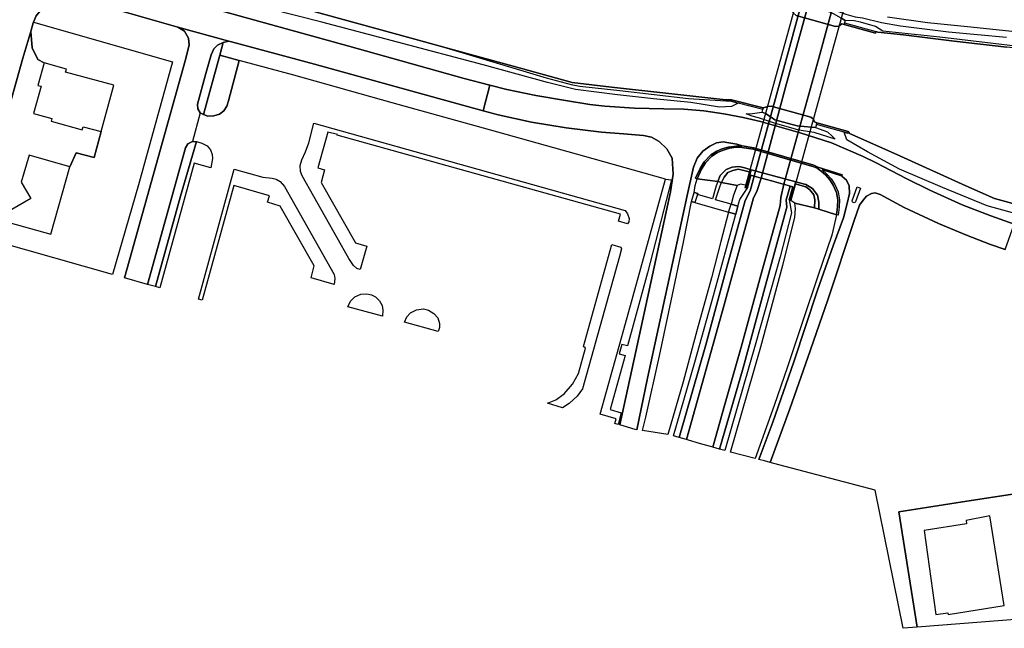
# Model space of a CAD drawing. Extents: x -26035517 to 31750492, y -9237385 to 8160032.
# Tile 48 of 256: x -22175212 to -21887083, y 2217957 to 2395945. Entities that reach past the tile are written whole.
import ezdxf

# ---------------------------------------------------------------- set-up
doc = ezdxf.new("R2010")
doc.units = 0
doc.layers.add('T-25', color=7, linetype='CONTINUOUS')

msp = doc.modelspace()

# ---------------------------------------------------------------- linework, layer by layer
at = {"layer": 'T-25', "color": 9}
for points in [[(-22178530, 2473763, 6390), (-22148315, 2465063, 6403), (-22120718, 2457709, 6423), (-22091668, 2449724, 6343), (-22071846, 2444274, 6400), (-22050855, 2438670, 6403), (-22029875, 2432790, 6417), (-22011311, 2427438, 6503), (-22003101, 2424511, 6457), (-21990086, 2418636, 6467), (-21976728, 2412965, 6543), (-21965457, 2407772, 6513), (-21955975, 2403566, 6313), (-21952217, 2402691, 6368), (-21947701, 2401493, 6290), (-21944470, 2401052, 6381), (-21940146, 2400009, 6215), (-21933421, 2397605, 6409), (-21930723, 2396753, 6392), (-21928582, 2396445, 6412), (-21923045, 2395132, 6557), (-21917492, 2394131, 6433), (-21903452, 2392433, 6417), (-21886414, 2390801, 6487)], [(-22345520, 2468806, 5273), (-22313462, 2459960, 5457), (-22272355, 2448687, 5450), (-22233859, 2437986, 5450), (-22197223, 2428034, 5450), (-22169501, 2420375, 5447), (-22139223, 2412013, 5447), (-22107995, 2403490, 5447), (-22090478, 2398687, 5460), (-22056761, 2389455, 5430), (-22050364, 2387695, 5431), (-22030812, 2382314, 5433), (-22013533, 2377560, 5450), (-22002000, 2376216, 5457)], [(-22003987, 2370633, 6540), (-22008331, 2371175, 6540), (-22015504, 2372283, 6543), (-22024205, 2373771, 6553), (-22032645, 2375524, 6540), (-22037625, 2376826, 6508), (-22045148, 2378792, 6460), (-22078942, 2388252, 6497), (-22120154, 2399660, 6473), (-22157438, 2410120, 6390), (-22190437, 2419115, 6393), (-22220853, 2427207, 6380), (-22259888, 2438072, 6443), (-22297613, 2448402, 6400), (-22343063, 2460786, 6500)], [(-21928996, 2417553, 12580), (-21949564, 2343082, 12663), (-21949638, 2343102, 12663), (-21950057, 2343218, 12663), (-21950057, 2343218, 12663), (-21948992, 2347076, 12693), (-21949748, 2347285, 12676), (-21951610, 2347799, 12633), (-21951780, 2347846, 12587), (-21955174, 2348784, 12687), (-21958150, 2349606, 12607), (-21958271, 2349640, 12633), (-21960303, 2350201, 12717), (-21961274, 2350469, 12677), (-21962340, 2346610, 12677), (-21962591, 2346680, 12677), (-21962884, 2346761, 12677), (-21962684, 2347484, 12677), (-21942388, 2420973, 12677)], [(-22190437, 2419115, 6393), (-22157438, 2410120, 6390), (-22120154, 2399660, 6473), (-22078942, 2388252, 6497), (-22045148, 2378792, 6460), (-22037625, 2376826, 6508), (-22039564, 2369313, 6480), (-22054372, 2373357, 6470), (-22088982, 2382990, 6533), (-22113279, 2389510, 6457), (-22114022, 2389711, 6457), (-22128935, 2393752, 6447), (-22144654, 2398210, 6363), (-22158254, 2401958, 6380), (-22161216, 2402286, 6380), (-22163967, 2401934, 6373), (-22166371, 2400913, 6393), (-22168616, 2399211, 6417), (-22170430, 2397083, 6417), (-22171161, 2395225, 6417), (-22171243, 2395016, 6417), (-22171973, 2392511, 6424), (-22174245, 2384715, 6447), (-22181828, 2358132, 6400)], [(-22090478, 2398687, 5460), (-22056761, 2389455, 5430), (-22050364, 2387695, 5431), (-22050364, 2387695, 5431), (-22021154, 2378914, 5593), (-22013882, 2376986, 5623), (-22011276, 2376503, 5560), (-21999580, 2375236, 5690), (-21979527, 2372906, 5747), (-21966989, 2372103, 6118), (-21964934, 2371552, 6114), (-21966961, 2370529, 6357), (-21970403, 2370388, 6457), (-21978793, 2371683, 6387), (-21989733, 2372785, 6240), (-22000230, 2373981, 6267), (-22012595, 2375529, 6267), (-22020751, 2377548, 6373), (-22039563, 2382732, 6303), (-22064620, 2389407, 6357), (-22086758, 2395223, 6310), (-22117269, 2402999, 6317)], [(-22188994, 2333010, 6423), (-22188608, 2334363, 6422), (-22187048, 2339832, 6417), (-22181828, 2358132, 6400), (-22174245, 2384715, 6447), (-22171973, 2392511, 6424), (-22171243, 2395016, 6417), (-22171161, 2395225, 6417), (-22170430, 2397083, 6417), (-22168616, 2399211, 6417), (-22166371, 2400913, 6393), (-22163967, 2401934, 6373), (-22161216, 2402286, 6380), (-22158254, 2401958, 6380), (-22144654, 2398210, 6363), (-22128935, 2393752, 6447), (-22126987, 2392559, 6463), (-22125805, 2390549, 6463), (-22125641, 2388539, 6460), (-22126831, 2383889, 6467), (-22134684, 2355683, 6430), (-22144515, 2320433, 6403)], [(-21864951, 2336851, 5340), (-21889942, 2343659, 5323), (-21898324, 2347391, 5307), (-21918506, 2356534, 5287), (-21932347, 2362640, 5287), (-21932754, 2363206, 6143), (-21941916, 2365806, 6128), (-21942625, 2366029, 6121), (-21942892, 2366879, 6123), (-21943670, 2367421, 6122), (-21955283, 2370681, 6118), (-21956291, 2370574, 6128), (-21957659, 2370127, 6150), (-21966887, 2372534, 5723), (-21968597, 2372548, 5590), (-21974708, 2373232, 5547), (-21986093, 2374504, 5450), (-22002000, 2376216, 5457), (-22013533, 2377560, 5450), (-22030812, 2382314, 5433), (-22050364, 2387695, 5431), (-22056761, 2389455, 5430), (-22090478, 2398687, 5460)], [(-21948034, 2397205, 6100), (-21936445, 2394005, 6119), (-21935469, 2394052, 6108), (-21934667, 2394768, 6101), (-21933957, 2394586, 6104), (-21924747, 2392053, 6016), (-21924660, 2392514, 6083), (-21924114, 2392279, 5570), (-21916592, 2391477, 5570), (-21901732, 2389701, 5590), (-21886354, 2387962, 5590)], [(-21877235, 2387421, 5597), (-21890389, 2388987, 5633), (-21905999, 2390844, 5680), (-21922595, 2392575, 5683), (-21924743, 2393974, 6267), (-21929139, 2395248, 6285), (-21931011, 2395630, 6226), (-21933688, 2395744, 6131), (-21934907, 2396449, 6172)], [(-21933817, 2394986, 6105), (-21924660, 2392514, 6083), (-21924747, 2392053, 6016), (-21933957, 2394586, 6104)], [(-21767715, 2361277, 6569), (-21770951, 2362567, 6573), (-21779896, 2367715, 6567), (-21781844, 2369262, 6570), (-21784746, 2370727, 6557), (-21788772, 2372465, 6567), (-21792322, 2373822, 6567), (-21795269, 2374476, 6567), (-21800425, 2374906, 6577), (-21811574, 2375828, 6577), (-21816412, 2376916, 6580), (-21819665, 2377704, 6513), (-21820539, 2374583, 6463), (-21842875, 2381778, 6560), (-21859522, 2386665, 6603), (-21863583, 2389900, 6687), (-21871309, 2391113, 6680), (-21882989, 2392269, 6640), (-21896910, 2393747, 6613), (-21909602, 2394997, 6603), (-21921243, 2396665, 6523)], [(-21882989, 2392269, 6640), (-21896910, 2393747, 6613), (-21909602, 2394997, 6603), (-21921243, 2396665, 6523)], [(-22181828, 2358132, 6400), (-22174245, 2384715, 6447), (-22171973, 2392511, 6424), (-22171576, 2387736, 6477), (-22169949, 2384293, 6457), (-22168038, 2383283, 6487), (-22169861, 2376738, 10183), (-22168948, 2376463, 10183), (-22171145, 2368542, 10183), (-22165802, 2367088, 10063), (-22166013, 2366285, 11237), (-22156976, 2363745, 11233), (-22156678, 2364615, 11233), (-22151393, 2363204, 6583), (-22153451, 2355652, 6583), (-22158680, 2357027, 6583), (-22160548, 2352896, 6720), (-22172404, 2356316, 9947), (-22174800, 2348438, 9947), (-22171973, 2343664, 9947), (-22179398, 2339370, 9947)], [(-22171973, 2392511, 6424), (-22171576, 2387736, 6477), (-22169949, 2384293, 6457), (-22168038, 2383283, 6487)], [(-22128935, 2393752, 6447), (-22114022, 2389711, 6457), (-22113279, 2389510, 6457), (-22088982, 2382990, 6533), (-22054372, 2373357, 6470), (-22039564, 2369313, 6480), (-22035204, 2368123, 6483), (-22025438, 2365958, 6520), (-22015292, 2364277, 6530), (-22004933, 2363068, 6560)], [(-21770322, 2357324, 5587), (-21778924, 2359743, 5587), (-21798421, 2365165, 5587), (-21814942, 2369872, 5583), (-21825186, 2372664, 5583), (-21836468, 2375752, 5583), (-21851478, 2379778, 5590), (-21865350, 2383705, 5590), (-21875373, 2386460, 5590), (-21877778, 2386987, 5590), (-21886354, 2387962, 5590), (-21901732, 2389701, 5590), (-21916592, 2391477, 5570), (-21924114, 2392279, 5570), (-21924660, 2392514, 6083)], [(-22007420, 2355252, 6480), (-22037773, 2363744, 6457), (-22066167, 2371669, 6477), (-22094999, 2379680, 6427), (-22110944, 2384051, 6459), (-22116648, 2385614, 6470), (-22115690, 2389243, 6463), (-22117357, 2388463, 6463), (-22118433, 2387391, 6473), (-22119219, 2385624, 6477), (-22120700, 2380192, 6477), (-22123153, 2371263, 6467), (-22123081, 2369905, 6427), (-22122402, 2368751, 6423), (-22121438, 2368200, 6427), (-22120170, 2367755, 6427), (-22118368, 2367784, 6423), (-22116709, 2368363, 6410), (-22115451, 2369303, 6410), (-22114627, 2370619, 6410), (-22114096, 2372233, 6403)], [(-22115690, 2389243, 6463), (-22114022, 2389711, 6457)], [(-22121438, 2368200, 6427), (-22116648, 2385614, 6470)], [(-22114096, 2372233, 6403), (-22110944, 2384051, 6459)], [(-22037625, 2376826, 6508), (-22039564, 2369313, 6480)], [(-21886803, 2328711, 6527), (-21891113, 2330220, 6553), (-21898115, 2332885, 6547), (-21906383, 2336366, 6547), (-21916379, 2341056, 6527), (-21923378, 2344797, 6473), (-21924853, 2345272, 6500), (-21925987, 2345108, 6513), (-21927383, 2344358, 6560), (-21928399, 2343175, 6570), (-21929455, 2341678, 6583), (-21931045, 2337187, 6623), (-21938732, 2314042, 6780), (-21944579, 2297107, 6753), (-21949826, 2282169, 6813), (-21955626, 2266466, 6777), (-21957248, 2266893, 6863), (-21958871, 2267320, 6777), (-21958871, 2267320, 6777), (-21954866, 2278210, 6810), (-21948718, 2295924, 6800), (-21941722, 2316855, 6770), (-21937114, 2330151, 6680), (-21934093, 2338035, 6643), (-21933086, 2342189, 6623), (-21932373, 2345075, 6550), (-21932525, 2347319, 6570), (-21933308, 2349026, 6520), (-21934631, 2350234, 6485), (-21934523, 2350579, 6485), (-21941664, 2352815, 6600), (-21942831, 2353395, 6567), (-21960341, 2358427, 6501), (-21963778, 2359080, 6505), (-21965327, 2359531, 6472), (-21967649, 2359967, 6479), (-21969382, 2360227, 6563), (-21971280, 2359920, 6573), (-21973262, 2358929, 6577), (-21975269, 2357479, 6597), (-21976916, 2355471, 6610), (-21978062, 2352827, 6627), (-21979864, 2344528, 6750), (-21983646, 2327006, 6847), (-21988249, 2305889, 6797), (-21991460, 2291112, 6780), (-21994648, 2276048, 6783), (-21995146, 2276126, 6737), (-21999611, 2277458, 6773), (-21994884, 2298869, 6780), (-21988549, 2328042, 6780), (-21984813, 2345613, 6743), (-21984010, 2350801, 6663), (-21984248, 2355411, 6610), (-21985867, 2358162, 6587), (-21988120, 2360298, 6570), (-21990351, 2361600, 6570), (-21992691, 2362099, 6560), (-21998472, 2362540, 6580), (-22004933, 2363068, 6560), (-22015292, 2364277, 6530), (-22025438, 2365958, 6520), (-22035204, 2368123, 6483), (-22039564, 2369313, 6480), (-22037625, 2376826, 6508), (-22032645, 2375524, 6540), (-22024205, 2373771, 6553), (-22015504, 2372283, 6543), (-22008331, 2371175, 6540), (-22003987, 2370633, 6540), (-21995302, 2370072, 6570), (-21986715, 2369907, 6590), (-21980901, 2369795, 6580), (-21975033, 2369277, 6567), (-21969192, 2368432, 6527), (-21963461, 2367361, 6480), (-21958469, 2366157, 6466), (-21946801, 2362893, 6471), (-21937643, 2359913, 6491), (-21928407, 2355917, 6603), (-21924613, 2354080, 6603), (-21915768, 2349530, 6570), (-21908844, 2346046, 6537), (-21899461, 2341790, 6537), (-21891061, 2338595, 6553), (-21884176, 2336195, 6580)], [(-22002000, 2376216, 5457), (-21986093, 2374504, 5450), (-21974708, 2373232, 5547), (-21968597, 2372548, 5590), (-21966887, 2372534, 5723)], [(-21957794, 2369638, 6102), (-21964934, 2371552, 6114), (-21966989, 2372103, 6118), (-21966887, 2372534, 5723), (-21957659, 2370127, 6150), (-21957794, 2369638, 6102)], [(-22122402, 2368751, 6423), (-22124671, 2360328, 6463)], [(-21963461, 2367361, 6480), (-21969192, 2368432, 6527), (-21975033, 2369277, 6567), (-21980901, 2369795, 6580), (-21986715, 2369907, 6590), (-21995302, 2370072, 6570), (-22003987, 2370633, 6540)], [(-22073627, 2329721, 6680), (-22075559, 2322874, 6680), (-22076544, 2323230, 6680), (-22077571, 2324049, 6670), (-22078894, 2326138, 6670), (-22092554, 2350264, 6683), (-22093038, 2351552, 6680), (-22093182, 2353274, 6680), (-22092640, 2354930, 6680), (-22091544, 2357343, 6680), (-22090649, 2359933, 6680), (-22089128, 2365668, 6680), (-21998079, 2340152, 6677), (-21997355, 2339193, 6673), (-21996903, 2337823, 6673), (-21996932, 2336810, 6673), (-21997341, 2336246, 6673), (-22000006, 2337018, 6673)], [(-21937643, 2359913, 6491), (-21946801, 2362893, 6471), (-21958469, 2366157, 6466), (-21963461, 2367361, 6480)], [(-21941916, 2365806, 6128), (-21932754, 2363206, 6143), (-21932889, 2362784, 6142), (-21942030, 2365343, 6118), (-21941916, 2365806, 6128)], [(-22004933, 2363068, 6560), (-21998472, 2362540, 6580), (-21992691, 2362099, 6560), (-21990351, 2361600, 6570), (-21988120, 2360298, 6570), (-21985867, 2358162, 6587), (-21984248, 2355411, 6610), (-21984010, 2350801, 6663), (-21984813, 2345613, 6743), (-21988549, 2328042, 6780), (-21994884, 2298869, 6780), (-21999611, 2277458, 6773)], [(-21932754, 2363206, 6143), (-21932347, 2362640, 5287), (-21918506, 2356534, 5287), (-21898324, 2347391, 5307), (-21889942, 2343659, 5323), (-21864951, 2336851, 5340), (-21834284, 2328239, 5340), (-21806706, 2320823, 5350), (-21803515, 2319943, 5352), (-21796284, 2317950, 5356)], [(-22137778, 2318528, 6460), (-22126712, 2358461, 6460), (-22126027, 2359617, 6463), (-22124671, 2360328, 6463), (-22123507, 2360293, 6493), (-22121918, 2359876, 6493), (-22120393, 2359037, 6517), (-22119352, 2357842, 6563), (-22118894, 2356509, 6600), (-22118782, 2355351, 6613), (-22119312, 2352666, 6613), (-22124147, 2354033, 6630), (-22134250, 2317531, 6617)], [(-22135471, 2317876, 6577), (-22128133, 2344350, 6560), (-22123507, 2360293, 6493)], [(-21994648, 2276048, 6783), (-21991460, 2291112, 6780), (-21988249, 2305889, 6797), (-21983646, 2327006, 6847), (-21979864, 2344528, 6750), (-21978062, 2352827, 6627), (-21976916, 2355471, 6610), (-21975269, 2357479, 6597), (-21973262, 2358929, 6577), (-21971280, 2359920, 6573), (-21969382, 2360227, 6563), (-21967649, 2359967, 6479)], [(-21967649, 2359967, 6479), (-21965327, 2359531, 6472), (-21963778, 2359080, 6505)], [(-21967649, 2359967, 6479), (-21965327, 2359531, 6472), (-21963778, 2359080, 6505)], [(-21886803, 2328711, 6527), (-21884176, 2336195, 6580), (-21891061, 2338595, 6553), (-21899461, 2341790, 6537), (-21908844, 2346046, 6537), (-21915768, 2349530, 6570), (-21924613, 2354080, 6603), (-21928407, 2355917, 6603), (-21937643, 2359913, 6491)], [(-21967597, 2358780, 6510), (-21969670, 2358198, 6557), (-21971249, 2357540, 6580), (-21973007, 2356377, 6603), (-21974882, 2354390, 6607), (-21976104, 2352475, 6607), (-21977432, 2349596, 6690)], [(-21967535, 2358368, 6457), (-21969508, 2357724, 6557), (-21971013, 2357097, 6580), (-21972683, 2355992, 6603), (-21974486, 2354081, 6607), (-21975664, 2352235, 6607), (-21976978, 2349387, 6690)], [(-21967597, 2358780, 6510), (-21965504, 2359024, 6511), (-21963778, 2359080, 6505), (-21960341, 2358427, 6501), (-21942831, 2353395, 6567), (-21941664, 2352815, 6600)], [(-21967535, 2358368, 6457), (-21965517, 2358639, 6464), (-21963874, 2358580, 6466), (-21960618, 2358038, 6473), (-21942779, 2352943, 6513), (-21941828, 2352487, 6539)], [(-22001077, 2277895, 6460), (-22000711, 2279260, 6460), (-22005340, 2280559, 6543), (-21997917, 2307075, 6577), (-21986231, 2349324, 6517), (-22007420, 2355252, 6480)], [(-22122886, 2314232, 6647), (-22112486, 2352210, 6693), (-22104105, 2349873, 6723), (-22101326, 2349621, 6730), (-22100124, 2349276, 6730), (-22098984, 2348651, 6730), (-22097758, 2347130, 6730), (-22083218, 2321455, 6670), (-22082964, 2320210, 6670), (-22083187, 2318545, 6670), (-22089963, 2320499, 6670)], [(-21961150, 2352081, 11327), (-21961349, 2351336, 12677), (-21962394, 2347419, 12677), (-21962591, 2346680, 12677)], [(-21936171, 2338842, 6633), (-21935870, 2341185, 6583), (-21935790, 2343223, 6560), (-21936211, 2345436, 6560), (-21937162, 2347549, 6557), (-21938181, 2349080, 6553), (-21939334, 2350449, 6543), (-21940718, 2351659, 6543), (-21941828, 2352487, 6539)], [(-21941664, 2352815, 6600), (-21934523, 2350579, 6485), (-21934631, 2350234, 6485), (-21940389, 2352035, 6543)], [(-21940389, 2352035, 6543), (-21938976, 2350800, 6543), (-21937780, 2349381, 6553), (-21936723, 2347792, 6557), (-21935731, 2345587, 6560), (-21935288, 2343260, 6560), (-21935371, 2341143, 6583), (-21935675, 2338778, 6633)], [(-21986231, 2349324, 6517), (-21984503, 2349069, 6703)], [(-21960303, 2350201, 12717), (-21961475, 2345876, 12613), (-21962878, 2343078, 12540), (-21968242, 2323584, 12157), (-21974412, 2300882, 11493), (-21982186, 2273756, 10580)], [(-21980119, 2273161, 10550), (-21969080, 2312599, 11783), (-21960473, 2343895, 12483), (-21959496, 2345659, 12500), (-21958271, 2349640, 12633)], [(-21977432, 2349596, 6690), (-21976978, 2349387, 6690)], [(-21976978, 2349387, 6690), (-21970900, 2348613, 10095), (-21969805, 2348345, 10389), (-21965251, 2347412, 12533)], [(-21934631, 2350234, 6485), (-21933308, 2349026, 6520), (-21932525, 2347319, 6570), (-21932373, 2345075, 6550), (-21933086, 2342189, 6623), (-21934093, 2338035, 6643), (-21937114, 2330151, 6680), (-21941722, 2316855, 6770), (-21948718, 2295924, 6800), (-21954866, 2278210, 6810), (-21958871, 2267320, 6777)], [(-21948128, 2348538, 11325), (-21948297, 2347930, 12663), (-21949638, 2343102, 12663)], [(-22140481, 2347643, 6527), (-22148089, 2321444, 6337)], [(-21983890, 2274246, 10620), (-21977607, 2295780, 11323), (-21972227, 2315271, 11900), (-21965661, 2339089, 12457), (-21965050, 2341392, 12477), (-21964511, 2343408, 12537), (-21962340, 2346610, 12677)], [(-21977611, 2342484, 7007), (-21978619, 2342793, 6957), (-21977820, 2345441, 6900)], [(-21977820, 2345441, 6900), (-21976810, 2345152, 6957), (-21976826, 2344825, 7007)], [(-21951610, 2347799, 12633), (-21952525, 2343967, 12573), (-21952693, 2341603, 12527), (-21958593, 2320155, 12060), (-21964112, 2300156, 11483), (-21968959, 2283117, 10927), (-21972425, 2270945, 10517)], [(-21970405, 2270363, 10517), (-21963505, 2294111, 11350), (-21956832, 2318555, 11977), (-21950694, 2341103, 12497), (-21950873, 2343243, 12540), (-21949748, 2347285, 12676)], [(-21930189, 2347044, 6630), (-21929209, 2346652, 6630), (-21930608, 2342717, 6650), (-21930807, 2342493, 6650), (-21931049, 2342422, 6650), (-21931293, 2342451, 6650), (-21931510, 2342648, 6650), (-21931573, 2342926, 6650), (-21931513, 2343262, 6650), (-21930189, 2347044, 6630)], [(-21950057, 2343218, 12663), (-21949357, 2339458, 12540), (-21952717, 2326610, 12330), (-21960004, 2300793, 11643), (-21968859, 2269918, 10563)], [(-21955626, 2266466, 6777), (-21949826, 2282169, 6813), (-21944579, 2297107, 6753), (-21938732, 2314042, 6780), (-21931045, 2337187, 6623), (-21929455, 2341678, 6583), (-21928399, 2343175, 6570), (-21927383, 2344358, 6560), (-21925987, 2345108, 6513), (-21924853, 2345272, 6500), (-21923378, 2344797, 6473), (-21916379, 2341056, 6527), (-21906383, 2336366, 6547), (-21898115, 2332885, 6547), (-21891113, 2330220, 6553), (-21886803, 2328711, 6527)], [(-21880209, 2257905, 6697), (-21898027, 2255107, 6760), (-21917970, 2251989, 6797), (-21912604, 2218275, 6783), (-21916635, 2217957, 6803), (-21924893, 2258386, 6627), (-21953024, 2265782, 6830), (-21955626, 2266466, 6777), (-21955626, 2266466, 6777), (-21949826, 2282169, 6813), (-21944579, 2297107, 6753), (-21938732, 2314042, 6780), (-21931045, 2337187, 6623), (-21929455, 2341678, 6583), (-21928399, 2343175, 6570), (-21927383, 2344358, 6560), (-21925987, 2345108, 6513), (-21924853, 2345272, 6500), (-21923378, 2344797, 6473), (-21916379, 2341056, 6527), (-21906383, 2336366, 6547), (-21898115, 2332885, 6547), (-21891113, 2330220, 6553), (-21886803, 2328711, 6527)], [(-21967748, 2339660, 12600), (-21965661, 2339089, 12457)], [(-21965050, 2341392, 12477), (-21966986, 2341976, 12600)], [(-21948407, 2342304, 12597), (-21942645, 2340884, 10340), (-21941360, 2340503, 10153), (-21936171, 2338842, 6633)], [(-21935675, 2338778, 6633), (-21936171, 2338842, 6633)], [(-22001897, 2330212, 6437), (-21999307, 2329450, 6437), (-21999108, 2328917, 6437), (-21999652, 2326737, 6437), (-22010531, 2287971, 6437), (-22012050, 2285810, 6493), (-22014377, 2283671, 6610), (-22016389, 2282463, 6623)], [(-22079201, 2311947, 6683), (-22078423, 2313671, 6683), (-22077177, 2314888, 6683), (-22075395, 2315695, 6683), (-22073661, 2315822, 6683), (-22072221, 2315462, 6683), (-22071114, 2314908, 6683), (-22069950, 2313773, 6683), (-22069145, 2312343, 6683), (-22068908, 2311007, 6683), (-22069063, 2309251, 6683), (-22079201, 2311947, 6683)], [(-22062591, 2307506, 6683), (-22061961, 2309001, 6683), (-22060809, 2310253, 6683), (-22059056, 2311120, 6683), (-22057002, 2311358, 6683), (-22055539, 2310981, 6683), (-22054008, 2310035, 6683), (-22052888, 2308714, 6683), (-22052403, 2307146, 6683), (-22052319, 2305933, 6683), (-22052718, 2304801, 6683), (-22062591, 2307506, 6683)]]:
    msp.add_polyline3d(points, dxfattribs=at)
for points in [[(-21960303, 2350201, 12717), (-21961274, 2350469, 12677), (-21962340, 2346610, 12677), (-21962591, 2346680, 12677), (-21962884, 2346761, 12677), (-21962684, 2347484, 12677), (-21942388, 2420973, 12677), (-21942214, 2421602, 12677), (-21942097, 2421570, 12677), (-21941670, 2421452, 12677), (-21942733, 2417603, 12677), (-21941897, 2417372, 12743), (-21949936, 2387802, 12920), (-21960303, 2350201, 12717)], [(-21951610, 2347799, 12633), (-21941403, 2384720, 12827), (-21933150, 2414957, 12647), (-21931238, 2414429, 12707), (-21930450, 2414211, 12677), (-21929387, 2418060, 12677), (-21929090, 2417978, 12677), (-21928894, 2417924, 12677), (-21928996, 2417553, 12580), (-21949564, 2343082, 12663), (-21949638, 2343102, 12663), (-21950057, 2343218, 12663), (-21948992, 2347076, 12693), (-21949748, 2347285, 12676), (-21951610, 2347799, 12633)], [(-21960303, 2350201, 12717), (-21949936, 2387802, 12920), (-21941897, 2417372, 12743), (-21939933, 2416830, 12630), (-21951067, 2376205, 12770), (-21958271, 2349640, 12633), (-21960303, 2350201, 12717)], [(-21958271, 2349640, 12633), (-21951067, 2376205, 12770), (-21939933, 2416830, 12630), (-21939715, 2416769, 12580), (-21936562, 2415899, 12630), (-21936354, 2415841, 12640), (-21933333, 2415007, 12630), (-21933150, 2414957, 12647), (-21941403, 2384720, 12827), (-21951610, 2347799, 12633), (-21951780, 2347846, 12587), (-21955174, 2348784, 12687), (-21958150, 2349606, 12607), (-21958271, 2349640, 12633)], [(-21933957, 2394586, 6104), (-21934667, 2394768, 6101), (-21935469, 2394052, 6108), (-21936445, 2394005, 6119), (-21948034, 2397205, 6100), (-21948878, 2397914, 6102), (-21949069, 2398653, 6098), (-21949709, 2398871, 6103), (-21949628, 2399301, 6102), (-21949457, 2399909, 6093), (-21948746, 2400025, 6101), (-21947804, 2400102, 6093), (-21944923, 2399896, 6095), (-21940310, 2399076, 6106), (-21937191, 2397778, 6149), (-21934907, 2396449, 6172), (-21933688, 2395744, 6131), (-21933817, 2394986, 6105), (-21933957, 2394586, 6104)], [(-22181840, 2330987, 6547), (-22181456, 2332474, 6547), (-22188608, 2334363, 6422), (-22187048, 2339832, 6417), (-22183633, 2333715, 6530), (-22177959, 2336581, 6590), (-22166125, 2333233, 9947), (-22160548, 2352896, 6720), (-22158680, 2357027, 6583), (-22153451, 2355652, 6583), (-22151393, 2363204, 6583), (-22147697, 2376831, 10153), (-22161765, 2380584, 10153), (-22161526, 2381520, 10153), (-22168038, 2383283, 6487), (-22169949, 2384293, 6457), (-22171576, 2387736, 6477), (-22171973, 2392511, 6424), (-22171243, 2395016, 6417), (-22171161, 2395225, 6417), (-22130469, 2383635, 6393), (-22140481, 2347643, 6527), (-22148089, 2321444, 6337), (-22181840, 2330987, 6547)], [(-21933817, 2394986, 6105), (-21924660, 2392514, 6083), (-21924747, 2392053, 6016), (-21933957, 2394586, 6104), (-21933817, 2394986, 6105)], [(-22144515, 2320433, 6403), (-22134684, 2355683, 6430), (-22126831, 2383889, 6467), (-22125641, 2388539, 6460), (-22125805, 2390549, 6463), (-22126987, 2392559, 6463), (-22128935, 2393752, 6447), (-22114022, 2389711, 6457), (-22115690, 2389243, 6463), (-22117357, 2388463, 6463), (-22118433, 2387391, 6473), (-22119219, 2385624, 6477), (-22120700, 2380192, 6477), (-22123153, 2371263, 6467), (-22123081, 2369905, 6427), (-22122402, 2368751, 6423), (-22124671, 2360328, 6463), (-22126027, 2359617, 6463), (-22126712, 2358461, 6460), (-22137778, 2318528, 6460), (-22144515, 2320433, 6403)], [(-22115690, 2389243, 6463), (-22116648, 2385614, 6470), (-22121438, 2368200, 6427), (-22122402, 2368751, 6423), (-22123081, 2369905, 6427), (-22123153, 2371263, 6467), (-22120700, 2380192, 6477), (-22119219, 2385624, 6477), (-22118433, 2387391, 6473), (-22117357, 2388463, 6463), (-22115690, 2389243, 6463)], [(-22110944, 2384051, 6459), (-22114096, 2372233, 6403), (-22114627, 2370619, 6410), (-22115451, 2369303, 6410), (-22116709, 2368363, 6410), (-22118368, 2367784, 6423), (-22120170, 2367755, 6427), (-22121438, 2368200, 6427), (-22116648, 2385614, 6470), (-22110944, 2384051, 6459)], [(-21957794, 2369638, 6102), (-21964934, 2371552, 6114), (-21966989, 2372103, 6118), (-21966887, 2372534, 5723), (-21957659, 2370127, 6150), (-21957794, 2369638, 6102)], [(-21942301, 2364374, 6114), (-21938817, 2363114, 6208), (-21937382, 2361830, 6327), (-21936583, 2360974, 6391), (-21938737, 2361694, 6385), (-21942696, 2362968, 6292), (-21947237, 2363653, 6313), (-21954351, 2365673, 6310), (-21959009, 2367198, 6318), (-21960905, 2367701, 6317), (-21962655, 2368422, 6385), (-21960742, 2368473, 6271), (-21958742, 2368760, 6139), (-21957950, 2368944, 6118), (-21956924, 2368535, 6119), (-21955347, 2367459, 6145), (-21954257, 2366677, 6114), (-21947676, 2364861, 6128), (-21943579, 2364506, 6120), (-21942301, 2364374, 6114)], [(-21957659, 2370127, 6150), (-21956291, 2370574, 6128), (-21955283, 2370681, 6118), (-21943670, 2367421, 6122), (-21942892, 2366879, 6123), (-21942625, 2366029, 6121), (-21941916, 2365806, 6128), (-21942030, 2365343, 6118), (-21942301, 2364374, 6114), (-21943579, 2364506, 6120), (-21947676, 2364861, 6128), (-21954257, 2366677, 6114), (-21955347, 2367459, 6145), (-21956924, 2368535, 6119), (-21957950, 2368944, 6118), (-21957794, 2369638, 6102), (-21957659, 2370127, 6150)], [(-22073627, 2329721, 6680), (-22075559, 2322874, 6680), (-22076544, 2323230, 6680), (-22077571, 2324049, 6670), (-22078894, 2326138, 6670), (-22092554, 2350264, 6683), (-22093038, 2351552, 6680), (-22093182, 2353274, 6680), (-22092640, 2354930, 6680), (-22091544, 2357343, 6680), (-22090649, 2359933, 6680), (-22089128, 2365668, 6680), (-21998079, 2340152, 6677), (-21997355, 2339193, 6673), (-21996903, 2337823, 6673), (-21996932, 2336810, 6673), (-21997341, 2336246, 6673), (-22000006, 2337018, 6673), (-21999445, 2339040, 14703), (-22082274, 2362172, 14747), (-22082217, 2362398, 14747), (-22085025, 2363100, 14747), (-22087970, 2352583, 14747), (-22085989, 2352006, 14747), (-22087017, 2348334, 14747), (-22076976, 2330659, 14750), (-22073627, 2329721, 6680)], [(-21941916, 2365806, 6128), (-21932754, 2363206, 6143), (-21932889, 2362784, 6142), (-21933953, 2363082, 6139), (-21942030, 2365343, 6118), (-21941916, 2365806, 6128)], [(-21797847, 2315580, 6660), (-21800789, 2316387, 6673), (-21821769, 2322490, 6673), (-21843123, 2328570, 6633), (-21861431, 2333223, 6613), (-21879052, 2337925, 6553), (-21892088, 2341464, 6523), (-21905175, 2346876, 6530), (-21917763, 2352196, 6613), (-21927083, 2357255, 6567), (-21933199, 2360788, 6423), (-21933953, 2363082, 6139), (-21932889, 2362784, 6142), (-21932754, 2363206, 6143), (-21932347, 2362640, 5287), (-21918506, 2356534, 5287), (-21898324, 2347391, 5307), (-21889942, 2343659, 5323), (-21864951, 2336851, 5340), (-21834284, 2328239, 5340), (-21806706, 2320823, 5350), (-21803515, 2319943, 5352), (-21796363, 2317831, 5458), (-21797847, 2315580, 6660)], [(-22137778, 2318528, 6460), (-22126712, 2358461, 6460), (-22126027, 2359617, 6463), (-22124671, 2360328, 6463), (-22123507, 2360293, 6493), (-22128133, 2344350, 6560), (-22135471, 2317876, 6577), (-22137778, 2318528, 6460)], [(-22135471, 2317876, 6577), (-22128133, 2344350, 6560), (-22123507, 2360293, 6493), (-22121918, 2359876, 6493), (-22120393, 2359037, 6517), (-22119352, 2357842, 6563), (-22118894, 2356509, 6600), (-22118782, 2355351, 6613), (-22119312, 2352666, 6613), (-22124147, 2354033, 6630), (-22134250, 2317531, 6617), (-22135471, 2317876, 6577)], [(-21976978, 2349387, 6690), (-21977432, 2349596, 6690), (-21976104, 2352475, 6607), (-21974882, 2354390, 6607), (-21973007, 2356377, 6603), (-21971249, 2357540, 6580), (-21969670, 2358198, 6557), (-21967597, 2358780, 6510), (-21965504, 2359024, 6511), (-21963778, 2359080, 6505), (-21960341, 2358427, 6501), (-21942831, 2353395, 6567), (-21941664, 2352815, 6600), (-21934523, 2350579, 6485), (-21934631, 2350234, 6485), (-21940389, 2352035, 6543), (-21938976, 2350800, 6543), (-21937780, 2349381, 6553), (-21936723, 2347792, 6557), (-21935731, 2345587, 6560), (-21935288, 2343260, 6560), (-21935371, 2341143, 6583), (-21935675, 2338778, 6633), (-21936171, 2338842, 6633), (-21935870, 2341185, 6583), (-21935790, 2343223, 6560), (-21936211, 2345436, 6560), (-21937162, 2347549, 6557), (-21938181, 2349080, 6553), (-21939334, 2350449, 6543), (-21940718, 2351659, 6543), (-21941828, 2352487, 6539), (-21942779, 2352943, 6513), (-21960618, 2358038, 6473), (-21963874, 2358580, 6466), (-21965517, 2358639, 6464), (-21967535, 2358368, 6457), (-21969508, 2357724, 6557), (-21971013, 2357097, 6580), (-21972683, 2355992, 6603), (-21974486, 2354081, 6607), (-21975664, 2352235, 6607), (-21976978, 2349387, 6690)], [(-21941360, 2340503, 10153), (-21941394, 2342602, 10220), (-21941790, 2344650, 10220), (-21943182, 2346588, 10227), (-21945196, 2347776, 10112), (-21947013, 2348249, 10173), (-21948128, 2348538, 11325), (-21961150, 2352081, 11327), (-21963372, 2352718, 10112), (-21964724, 2353022, 10230), (-21966680, 2352833, 10233), (-21968489, 2352111, 10210), (-21970195, 2350404, 10140), (-21970900, 2348613, 10095), (-21976978, 2349387, 6690), (-21975664, 2352235, 6607), (-21974486, 2354081, 6607), (-21972683, 2355992, 6603), (-21971013, 2357097, 6580), (-21969508, 2357724, 6557), (-21967535, 2358368, 6457), (-21965517, 2358639, 6464), (-21963874, 2358580, 6466), (-21960618, 2358038, 6473), (-21942779, 2352943, 6513), (-21941828, 2352487, 6539), (-21940718, 2351659, 6543), (-21939334, 2350449, 6543), (-21938181, 2349080, 6553), (-21937162, 2347549, 6557), (-21936211, 2345436, 6560), (-21935790, 2343223, 6560), (-21935870, 2341185, 6583), (-21936171, 2338842, 6633), (-21941360, 2340503, 10153)], [(-21941360, 2340503, 10153), (-21941394, 2342602, 10220), (-21941790, 2344650, 10220), (-21943182, 2346588, 10227), (-21945196, 2347776, 10112), (-21947013, 2348249, 10173), (-21948128, 2348538, 11325), (-21961150, 2352081, 11327), (-21963372, 2352718, 10112), (-21964724, 2353022, 10230), (-21966680, 2352833, 10233), (-21968489, 2352111, 10210), (-21970195, 2350404, 10140), (-21970900, 2348613, 10095), (-21976978, 2349387, 6690), (-21975664, 2352235, 6607), (-21974486, 2354081, 6607), (-21972683, 2355992, 6603), (-21971013, 2357097, 6580), (-21969508, 2357724, 6557), (-21967535, 2358368, 6457), (-21965517, 2358639, 6464), (-21963874, 2358580, 6466), (-21960618, 2358038, 6473), (-21942779, 2352943, 6513), (-21941828, 2352487, 6539), (-21940718, 2351659, 6543), (-21939334, 2350449, 6543), (-21938181, 2349080, 6553), (-21937162, 2347549, 6557), (-21936211, 2345436, 6560), (-21935790, 2343223, 6560), (-21935870, 2341185, 6583), (-21936171, 2338842, 6633), (-21941360, 2340503, 10153)], [(-22122886, 2314232, 6647), (-22112486, 2352210, 6693), (-22104105, 2349873, 6723), (-22101326, 2349621, 6730), (-22100124, 2349276, 6730), (-22098984, 2348651, 6730), (-22097758, 2347130, 6730), (-22083218, 2321455, 6670), (-22082964, 2320210, 6670), (-22083187, 2318545, 6670), (-22089963, 2320499, 6670), (-22089007, 2323949, 14650), (-22098992, 2341460, 14647), (-22102663, 2342547, 14710), (-22102137, 2344476, 14710), (-22112571, 2347434, 14647), (-22121833, 2313918, 14633), (-22122886, 2314232, 6647)], [(-21969805, 2348345, 10389), (-21970900, 2348613, 10095), (-21970195, 2350404, 10140), (-21968489, 2352111, 10210), (-21966680, 2352833, 10233), (-21964724, 2353022, 10230), (-21963372, 2352718, 10112), (-21961150, 2352081, 11327), (-21961349, 2351336, 12677), (-21963325, 2351831, 10352), (-21964967, 2352228, 10307), (-21966539, 2351874, 10337), (-21967962, 2351220, 10357), (-21969090, 2349911, 10383), (-21969805, 2348345, 10389)], [(-21969805, 2348345, 10389), (-21969090, 2349911, 10383), (-21967962, 2351220, 10357), (-21966539, 2351874, 10337), (-21964967, 2352228, 10307), (-21963325, 2351831, 10352), (-21961349, 2351336, 12677), (-21962394, 2347419, 12677), (-21964295, 2347805, 12563), (-21965251, 2347412, 12533), (-21969805, 2348345, 10389)], [(-21965251, 2347412, 12533), (-21969805, 2348345, 10389), (-21969090, 2349911, 10383), (-21967962, 2351220, 10357), (-21966539, 2351874, 10337), (-21964967, 2352228, 10307), (-21963325, 2351831, 10352), (-21961349, 2351336, 12677), (-21962394, 2347419, 12677), (-21964295, 2347805, 12563), (-21965251, 2347412, 12533)], [(-21962340, 2346610, 12677), (-21962591, 2346680, 12677), (-21962394, 2347419, 12677), (-21961349, 2351336, 12677), (-21961150, 2352081, 11327), (-21948128, 2348538, 11325), (-21948297, 2347930, 12663), (-21949638, 2343102, 12663), (-21950057, 2343218, 12663), (-21948992, 2347076, 12693), (-21949748, 2347285, 12676), (-21951610, 2347799, 12633), (-21951780, 2347846, 12587), (-21955174, 2348784, 12687), (-21958150, 2349606, 12607), (-21958271, 2349640, 12633), (-21960303, 2350201, 12717), (-21961274, 2350469, 12677), (-21962340, 2346610, 12677)], [(-22001077, 2277895, 6460), (-22000711, 2279260, 6460), (-22005340, 2280559, 6543), (-21997917, 2307075, 6577), (-21986231, 2349324, 6517), (-21984503, 2349069, 6703), (-21991518, 2321900, 6673), (-21997324, 2300528, 6683), (-21999049, 2301002, 9033), (-21999799, 2298271, 9033), (-21998030, 2297785, 6683), (-22002376, 2281912, 6653), (-21999193, 2280946, 6687), (-22000071, 2277595, 6703), (-22001077, 2277895, 6460)], [(-21983890, 2274246, 10620), (-21977607, 2295780, 11323), (-21972227, 2315271, 11900), (-21965661, 2339089, 12457), (-21965050, 2341392, 12477), (-21964511, 2343408, 12537), (-21962340, 2346610, 12677), (-21961274, 2350469, 12677), (-21960303, 2350201, 12717), (-21961475, 2345876, 12613), (-21962878, 2343078, 12540), (-21968242, 2323584, 12157), (-21974412, 2300882, 11493), (-21982186, 2273756, 10580), (-21983890, 2274246, 10620)], [(-21982186, 2273756, 10580), (-21974412, 2300882, 11493), (-21968242, 2323584, 12157), (-21962878, 2343078, 12540), (-21961475, 2345876, 12613), (-21960303, 2350201, 12717), (-21958271, 2349640, 12633), (-21959496, 2345659, 12500), (-21960473, 2343895, 12483), (-21969080, 2312599, 11783), (-21980119, 2273161, 10550), (-21982186, 2273756, 10580)], [(-21980119, 2273161, 10550), (-21969080, 2312599, 11783), (-21960473, 2343895, 12483), (-21959496, 2345659, 12500), (-21958271, 2349640, 12633), (-21958150, 2349606, 12607), (-21955174, 2348784, 12687), (-21951780, 2347846, 12587), (-21951610, 2347799, 12633), (-21952525, 2343967, 12573), (-21952693, 2341603, 12527), (-21958593, 2320155, 12060), (-21964112, 2300156, 11483), (-21968959, 2283117, 10927), (-21972425, 2270945, 10517), (-21973089, 2271136, 10527), (-21976238, 2272043, 10597), (-21979487, 2272979, 10527), (-21980119, 2273161, 10550)], [(-21977820, 2345441, 6900), (-21977501, 2347417, 6730), (-21976978, 2349387, 6690), (-21970900, 2348613, 10095), (-21971393, 2347360, 10063), (-21972459, 2343561, 9910), (-21976826, 2344825, 7007), (-21976810, 2345152, 6957), (-21977820, 2345441, 6900)], [(-21966986, 2341976, 12600), (-21971550, 2343297, 9970), (-21970259, 2347352, 10393), (-21969805, 2348345, 10389), (-21965251, 2347412, 12533), (-21966287, 2344660, 12593), (-21966986, 2341976, 12600)], [(-21942645, 2340884, 10340), (-21942502, 2343299, 10253), (-21942847, 2344690, 10297), (-21944018, 2346205, 10327), (-21945199, 2347093, 10172), (-21948297, 2347930, 12663), (-21948128, 2348538, 11325), (-21947013, 2348249, 10173), (-21945196, 2347776, 10112), (-21943182, 2346588, 10227), (-21941790, 2344650, 10220), (-21941394, 2342602, 10220), (-21941360, 2340503, 10153), (-21942645, 2340884, 10340)], [(-21978619, 2342793, 6957), (-21977820, 2345441, 6900), (-21976810, 2345152, 6957), (-21976826, 2344825, 7007), (-21977611, 2342484, 7007), (-21978619, 2342793, 6957)], [(-21972425, 2270945, 10517), (-21968959, 2283117, 10927), (-21964112, 2300156, 11483), (-21958593, 2320155, 12060), (-21952693, 2341603, 12527), (-21952525, 2343967, 12573), (-21951610, 2347799, 12633), (-21949748, 2347285, 12676), (-21950873, 2343243, 12540), (-21950694, 2341103, 12497), (-21956832, 2318555, 11977), (-21963505, 2294111, 11350), (-21970405, 2270363, 10517), (-21972425, 2270945, 10517)], [(-21970405, 2270363, 10517), (-21963505, 2294111, 11350), (-21956832, 2318555, 11977), (-21950694, 2341103, 12497), (-21950873, 2343243, 12540), (-21949748, 2347285, 12676), (-21948992, 2347076, 12693), (-21950057, 2343218, 12663), (-21949357, 2339458, 12540), (-21952717, 2326610, 12330), (-21960004, 2300793, 11643), (-21968859, 2269918, 10563), (-21970405, 2270363, 10517)], [(-21942645, 2340884, 10340), (-21948407, 2342304, 12597), (-21949564, 2343082, 12663), (-21949638, 2343102, 12663), (-21948297, 2347930, 12663), (-21945199, 2347093, 10172), (-21944018, 2346205, 10327), (-21942847, 2344690, 10297), (-21942502, 2343299, 10253), (-21942645, 2340884, 10340)], [(-21942645, 2340884, 10340), (-21948407, 2342304, 12597), (-21949564, 2343082, 12663), (-21949638, 2343102, 12663), (-21948297, 2347930, 12663), (-21945199, 2347093, 10172), (-21944018, 2346205, 10327), (-21942847, 2344690, 10297), (-21942502, 2343299, 10253), (-21942645, 2340884, 10340)], [(-21929209, 2346652, 6630), (-21930608, 2342717, 6650), (-21930807, 2342493, 6650), (-21931049, 2342422, 6650), (-21931293, 2342451, 6650), (-21931510, 2342648, 6650), (-21931573, 2342926, 6650), (-21931513, 2343262, 6650), (-21930189, 2347044, 6630), (-21929209, 2346652, 6630)], [(-21992953, 2275782, 6920), (-21992032, 2279735, 6953), (-21987955, 2297666, 6960), (-21984533, 2313693, 6943), (-21980928, 2330919, 7047), (-21978619, 2342793, 6957), (-21977611, 2342484, 7007), (-21967748, 2339660, 12600), (-21970003, 2331088, 12130), (-21972770, 2320446, 11813), (-21976928, 2305377, 11563), (-21981075, 2289995, 10930), (-21985579, 2274626, 10593), (-21992953, 2275782, 6920)], [(-21992953, 2275782, 6920), (-21992032, 2279735, 6953), (-21987955, 2297666, 6960), (-21984533, 2313693, 6943), (-21980928, 2330919, 7047), (-21978619, 2342793, 6957), (-21977611, 2342484, 7007), (-21967748, 2339660, 12600), (-21970003, 2331088, 12130), (-21972770, 2320446, 11813), (-21976928, 2305377, 11563), (-21981075, 2289995, 10930), (-21985579, 2274626, 10593), (-21992953, 2275782, 6920)], [(-21966986, 2341976, 12600), (-21965050, 2341392, 12477), (-21965661, 2339089, 12457), (-21967748, 2339660, 12600), (-21966986, 2341976, 12600)], [(-21967235, 2269463, 10520), (-21964098, 2280243, 10857), (-21958354, 2300238, 11497), (-21951847, 2324171, 12133), (-21948366, 2338114, 12563), (-21948221, 2340748, 12580), (-21948407, 2342304, 12597), (-21942645, 2340884, 10340), (-21941360, 2340503, 10153), (-21936171, 2338842, 6633), (-21937598, 2332934, 6793), (-21941609, 2320971, 6927), (-21946037, 2307839, 6917), (-21950525, 2294384, 6927), (-21954456, 2283076, 6900), (-21959953, 2267601, 6900), (-21967235, 2269463, 10520)], [(-21967235, 2269463, 10520), (-21964098, 2280243, 10857), (-21958354, 2300238, 11497), (-21951847, 2324171, 12133), (-21948366, 2338114, 12563), (-21948221, 2340748, 12580), (-21948407, 2342304, 12597), (-21942645, 2340884, 10340), (-21941360, 2340503, 10153), (-21936171, 2338842, 6633), (-21937598, 2332934, 6793), (-21941609, 2320971, 6927), (-21946037, 2307839, 6917), (-21950525, 2294384, 6927), (-21954456, 2283076, 6900), (-21959953, 2267601, 6900), (-21967235, 2269463, 10520)], [(-22020715, 2283754, 14593), (-22018364, 2284777, 14670), (-22015892, 2286501, 14733), (-22013415, 2289383, 14750), (-22011670, 2292443, 14750), (-22009657, 2299841, 14750), (-22010181, 2300384, 14750), (-22001897, 2330212, 6437), (-21999307, 2329450, 6437), (-21999108, 2328917, 6437), (-21999652, 2326737, 6437), (-22010531, 2287971, 6437), (-22012050, 2285810, 6493), (-22014377, 2283671, 6610), (-22016389, 2282463, 6623), (-22020715, 2283754, 14593)], [(-22069063, 2309251, 6683), (-22079201, 2311947, 6683), (-22078423, 2313671, 6683), (-22077177, 2314888, 6683), (-22075395, 2315695, 6683), (-22073661, 2315822, 6683), (-22072221, 2315462, 6683), (-22071114, 2314908, 6683), (-22069950, 2313773, 6683), (-22069145, 2312343, 6683), (-22068908, 2311007, 6683), (-22069063, 2309251, 6683)], [(-22052718, 2304801, 6683), (-22062591, 2307506, 6683), (-22061961, 2309001, 6683), (-22060809, 2310253, 6683), (-22059056, 2311120, 6683), (-22057002, 2311358, 6683), (-22055539, 2310981, 6683), (-22054008, 2310035, 6683), (-22052888, 2308714, 6683), (-22052403, 2307146, 6683), (-22052319, 2305933, 6683), (-22052718, 2304801, 6683)], [(-21912604, 2218275, 6783), (-21917970, 2251989, 6797), (-21898027, 2255107, 6760), (-21880209, 2257905, 6697), (-21877427, 2260645, 6460), (-21875761, 2250259, 6447), (-21879139, 2251829, 6710), (-21881200, 2251633, 6773), (-21876384, 2221132, 6837), (-21912604, 2218275, 6783)], [(-21891358, 2250842, 13607), (-21898257, 2249452, 13180), (-21898111, 2248540, 13180), (-21910487, 2246555, 10793), (-21907148, 2221961, 10793), (-21903617, 2222527, 10793), (-21903533, 2222000, 13300), (-21887153, 2224628, 13607), (-21891358, 2250842, 13607)]]:
    msp.add_polyline3d(points, close=True, dxfattribs=at)

doc.saveas('drawing.dxf')
